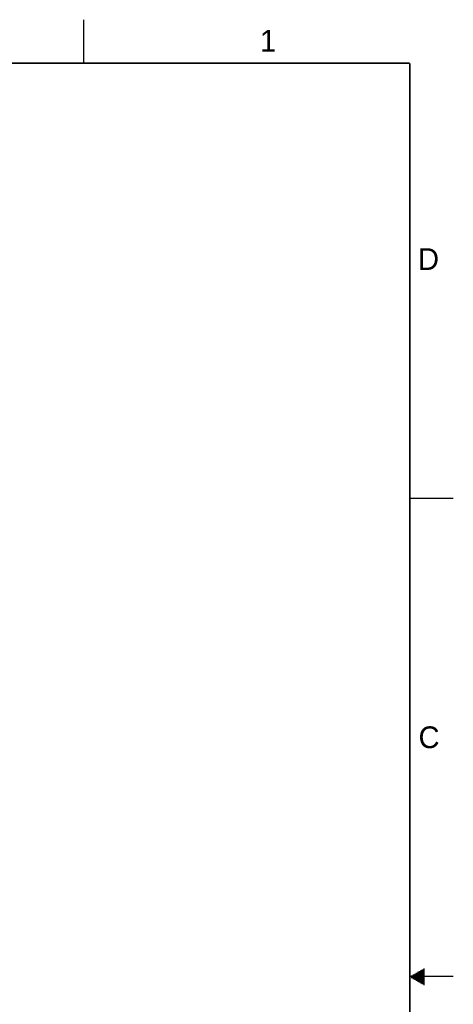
# Model space of a CAD drawing. Header units: inches. Extents: x 0 to 34, y 0 to 22.
# Tile 56 of 56: x 29 to 34, y 10.7 to 22. Entities that reach past the tile are written whole.
import ezdxf

# ---------------------------------------------------------------- set-up
doc = ezdxf.new("R2010")
doc.units = ezdxf.units.IN
doc.header["$LTSCALE"] = 1.87
doc.header["$MEASUREMENT"] = 0
doc.layers.get('0').update_dxf_attribs({"linetype": 'CONTINUOUS'})
doc.styles.get("Standard").update_dxf_attribs({"font": 'txt', "width": 0.8})

msp = doc.modelspace()

# ---------------------------------------------------------------- linework, layer by layer
at = {"color": 2, "linetype": 'CONTINUOUS'}
for p, q in [((29.75, 22), (29.75, 21.5)), ((33.5, 16.5), (34, 16.5)), ((34, 11), (33.5, 11)), ((33.5173, 11.01), (33.6697, 11.01)), ((33.5173, 10.99), (33.6697, 10.99)), ((33.5347, 11.02), (33.6697, 11.02)), ((33.5347, 10.98), (33.6697, 10.98)), ((33.552, 11.03), (33.6697, 11.03)), ((33.5693, 11.04), (33.6697, 11.04)), ((33.5866, 11.05), (33.6697, 11.05)), ((33.6039, 11.06), (33.6697, 11.06)), ((33.6213, 11.07), (33.6697, 11.07)), ((33.6386, 11.08), (33.6697, 11.08)), ((33.6559, 11.09), (33.6697, 11.09)), ((33.552, 10.97), (33.6697, 10.97)), ((33.5693, 10.96), (33.6697, 10.96)), ((33.5866, 10.95), (33.6697, 10.95)), ((33.6039, 10.94), (33.6697, 10.94)), ((33.6213, 10.93), (33.6697, 10.93)), ((33.6386, 10.92), (33.6697, 10.92)), ((33.6559, 10.91), (33.6697, 10.91))]:
    msp.add_line(p, q, dxfattribs=at)
at = {"color": 7, "linetype": 'CONTINUOUS', "const_width": 0.02}
for points in [[(33.5, 21.5), (0.5, 21.5)], [(33.5, 0.5), (33.5, 21.5)]]:
    msp.add_lwpolyline(points, dxfattribs=at)

# ---------------------------------------------------------------- texts
at = {"color": 2, "linetype": 'CONTINUOUS'}
for s, p in [('1', (31.7781, 21.6326)), ('D', (33.5947, 19.1236)), ('C', (33.6004, 13.6267))]:
    msp.add_text(s, height=0.25, dxfattribs=at).set_placement(p)

doc.saveas('drawing.dxf')
